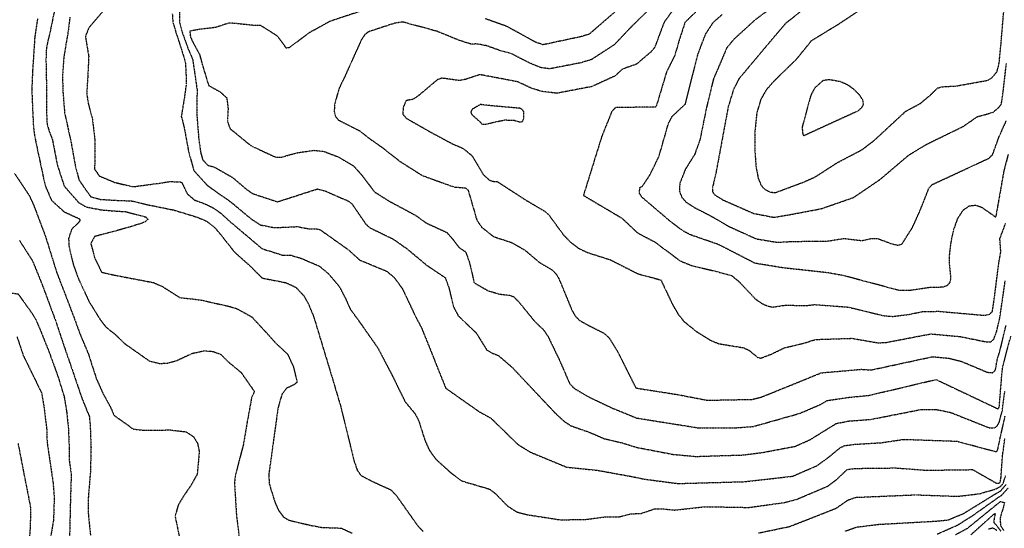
# Model space of a CAD drawing. Header units: feet. Extents: x 2234729 to 2255890, y 588345 to 614924.
# Tile 76 of 88: x 2245220 to 2246168, y 598996 to 599486. Entities that reach past the tile are written whole.
import ezdxf

# ---------------------------------------------------------------- set-up
doc = ezdxf.new("R2010")
doc.units = ezdxf.units.FT
doc.header["$MEASUREMENT"] = 0
doc.linetypes.add('OhDOT_USTN3', pattern=[0.22, 0.165, -0.055])
doc.layers.add('DT_X_Contour_Major', color=132, linetype='OhDOT_USTN3')
doc.layers.add('DT_X_Contour_Minor', color=136, linetype='OhDOT_USTN3')

msp = doc.modelspace()

# ---------------------------------------------------------------- linework, layer by layer
at = {"layer": 'DT_X_Contour_Major'}
for points in [[(2245373.98, 599493.77), (2245374.11, 599483.46), (2245376.1, 599475.34), (2245378.93, 599467.37), (2245382.39, 599457.7), (2245386.6, 599448.1), (2245388.3, 599436.64), (2245390.97, 599418.15), (2245390.66, 599407.58), (2245390.62, 599395.08), (2245392.46, 599371.7), (2245394.39, 599358.19), (2245396.25, 599351.23), (2245401.19, 599345.94), (2245408.17, 599343.85), (2245425.18, 599334.12), (2245438.14, 599322.98), (2245444.49, 599318.6), (2245468.26, 599310.74), (2245506.79, 599323.13), (2245513.5, 599321.45), (2245536.96, 599311.28), (2245539.72, 599309.21), (2245553.31, 599289.32), (2245557.21, 599285.8), (2245579.99, 599274.69), (2245593.31, 599265.27), (2245612, 599249.66), (2245629.89, 599237.61), (2245633.29, 599228.12), (2245637.68, 599209.92), (2245642.43, 599200.83), (2245659.47, 599184.68), (2245669.85, 599168.08), (2245674.84, 599165.14), (2245680.96, 599162.75), (2245694.13, 599151.43), (2245736.41, 599106.52), (2245744.53, 599099.18), (2245750.93, 599094.99), (2245768.97, 599088.66), (2245783.18, 599082.51), (2245800.2, 599078.64), (2245813.99, 599074.24), (2245849.2, 599067.48), (2245871.22, 599065.46), (2245916.68, 599066.88), (2245934.74, 599069.17), (2245966.99, 599075.25), (2245981.13, 599081.6), (2246006.39, 599097.19), (2246018.99, 599099.64), (2246039.69, 599101.17), (2246088.83, 599110.83), (2246102.43, 599110.76), (2246116.49, 599107.87), (2246153.8, 599093.07), (2246158.2, 599092.8), (2246161.09, 599094.45), (2246163.23, 599097.9), (2246164.34, 599102.57), (2246166.16, 599108.53), (2246168.72, 599128.26)], [(2245237.3, 599487.36), (2245234.55, 599469.04), (2245232.46, 599436.05), (2245232.2, 599430.68), (2245231.79, 599419.42), (2245232.05, 599410.3), (2245233.3, 599382.69), (2245234.41, 599374.3), (2245236.94, 599362.16), (2245243.63, 599330.83), (2245244.91, 599325.54), (2245250.75, 599312.18), (2245262.88, 599301.07), (2245277.29, 599294.52), (2245278.34, 599293.15), (2245276.59, 599290.46), (2245270.28, 599284.47), (2245268.53, 599279.67), (2245267.18, 599275.27), (2245267.54, 599267.9), (2245271.81, 599249.93), (2245276.37, 599237.24), (2245286.76, 599214.76), (2245296.62, 599198.76), (2245303.02, 599190.19), (2245312.3, 599182.78), (2245321.25, 599174.12), (2245345.27, 599157.25), (2245354.54, 599154.99), (2245362.6, 599155.35), (2245371.02, 599157.74), (2245386.5, 599164.87), (2245397.63, 599167.18), (2245405.95, 599166.67), (2245413.64, 599163.83), (2245420.64, 599156.78), (2245433.17, 599146.5), (2245446.06, 599128), (2245443.44, 599122.32), (2245439.04, 599098.08), (2245435.47, 599076.93), (2245427.68, 599046.88), (2245426.9, 599040.18), (2245428.82, 599008.48), (2245433.1, 598974.9)], [(2246171.95, 599356.39), (2246167.51, 599339.06), (2246163.26, 599314.59), (2246159.9, 599295.9), (2246146.75, 599305.17), (2246140.56, 599307.25), (2246134.23, 599306.47), (2246128.24, 599302.31), (2246123.08, 599294.46), (2246119.12, 599283.12), (2246116.49, 599270.46), (2246115.21, 599259.14), (2246115.21, 599251.15), (2246116.62, 599236.8), (2246115.53, 599232.67), (2246112.89, 599229.69), (2246108.5, 599228.38), (2246097.01, 599228.2), (2246077.21, 599225.27), (2246066.73, 599225.41), (2246012.99, 599239.72), (2245997.56, 599242.44), (2245955.22, 599247.09), (2245928.19, 599251.49), (2245893.04, 599269.53), (2245865.52, 599279.08), (2245858.72, 599282.8), (2245848.26, 599290.47), (2245819.46, 599314.99), (2245816.81, 599319.04), (2245817.38, 599324.47), (2245819.78, 599325.74), (2245826.88, 599336.4), (2245835.67, 599354.3), (2245844.91, 599386.46), (2245848.58, 599393.19), (2245861.15, 599404.92), (2245873.41, 599453.42), (2245880.72, 599472.44), (2245888.2, 599483.8), (2245896.58, 599491.17)], [(2245218.52, 599077.91), (2245223.08, 599054.24), (2245224.16, 599048.64), (2245229.75, 599020.36), (2245230.67, 599015.35), (2245230.14, 598996.96), (2245229.16, 598982.68), (2245227.72, 598964.05), (2245230.06, 598932.96), (2245231.07, 598927.39), (2245238.4, 598907.64), (2245239.37, 598893.43), (2245240.07, 598882.15), (2245238.97, 598861.55), (2245238.74, 598835.38), (2245236.5, 598828.01), (2245232.62, 598823.87), (2245228.38, 598821.6), (2245219.6, 598820.22)], [(2246103.73, 598990.78), (2246123.66, 598999.6), (2246137.78, 599008.53), (2246164.62, 599027.55), (2246165.66, 599028.06), (2246172.11, 599035.18)]]:
    msp.add_lwpolyline(points, dxfattribs=at)
at = {"layer": 'DT_X_Contour_Minor'}
for points in [[(2245978.11, 599522.37), (2245928.3, 599485.97), (2245907.45, 599466.91), (2245900.92, 599458.89), (2245888.17, 599428.96), (2245881.45, 599401.5), (2245875.15, 599370.45), (2245870.08, 599356.44), (2245860.93, 599341.71), (2245855.71, 599328.36), (2245855.3, 599321.17), (2245857.65, 599315.1), (2245861.84, 599310.36), (2245870.55, 599304.82), (2245884.5, 599297.77), (2245903.41, 599286.83), (2245929.54, 599275.01), (2245949.56, 599271.75), (2245962.15, 599272.44), (2245986.81, 599272.91), (2245997.68, 599272.82), (2246013.81, 599275.43), (2246030.99, 599273.38), (2246040.61, 599275.48), (2246046.13, 599275.39), (2246059.8, 599270.28), (2246065.79, 599268.81), (2246069.89, 599270.29), (2246079.78, 599286.01), (2246086.62, 599301.06), (2246095.7, 599323.91), (2246099, 599327.42), (2246153.21, 599352.58), (2246156.9, 599356.02), (2246163.37, 599373.79), (2246170.11, 599388.61)], [(2245855.19, 599503.87), (2245840.52, 599483.49), (2245831.63, 599459.57), (2245827.77, 599454.92), (2245813.96, 599443.23), (2245800.55, 599438.56), (2245793.22, 599431.82), (2245771.09, 599421.72), (2245737.42, 599415.24), (2245723.42, 599416.95), (2245713.44, 599419.82), (2245699.83, 599426.27), (2245680.39, 599430), (2245663.15, 599433.2), (2245649.37, 599428.59), (2245643.39, 599427.52), (2245626.76, 599429.79), (2245622.56, 599428.5), (2245603.25, 599412.24), (2245598.53, 599409.28), (2245593.42, 599408.49), (2245591.97, 599407.82), (2245589.31, 599401.45), (2245589.1, 599395.01), (2245592.5, 599391.12), (2245616.61, 599377.4), (2245637.3, 599366.35), (2245647.05, 599362.22), (2245655.63, 599355.15), (2245666.46, 599336.98), (2245672.4, 599331.61), (2245675.88, 599330.48), (2245680.11, 599330.14), (2245707.85, 599312.14), (2245725.7, 599301.66), (2245729.5, 599298.31), (2245743.79, 599278.74), (2245750.42, 599271.91), (2245758.23, 599266.01), (2245766.93, 599261.83), (2245788.55, 599255), (2245815.61, 599241.36), (2245837.52, 599235.43), (2245848.92, 599211.46), (2245854.3, 599202.26), (2245859.87, 599195.35), (2245871.79, 599185.79), (2245885.61, 599177.17), (2245893.44, 599174.06), (2245916.97, 599170.16), (2245922.12, 599167.9), (2245931, 599160.67), (2245933.95, 599160.18), (2245943.91, 599164), (2245956.63, 599170.2), (2245975.18, 599174.51), (2245986.33, 599178.09), (2246021.47, 599179.26), (2246046.45, 599174.89), (2246054.06, 599175.22), (2246097.6, 599183.51), (2246125.95, 599180.9), (2246151.55, 599175.7), (2246155.64, 599175.96), (2246158.12, 599178.41), (2246160.99, 599186.05), (2246163.92, 599199.14), (2246165.92, 599212.3), (2246169.09, 599234.68)], [(2245253.27, 599493.32), (2245249.67, 599476), (2245246.75, 599463.52), (2245245.62, 599457.1), (2245245.38, 599446.86), (2245245.83, 599423.45), (2245245.82, 599398.85), (2245246.48, 599385.64), (2245248.25, 599379.39), (2245251.56, 599370.61), (2245256.25, 599346.36), (2245262.92, 599325.86), (2245276.74, 599310.15), (2245284.06, 599305.76), (2245285.54, 599305.46), (2245299, 599302.93), (2245308.82, 599302.12), (2245322.39, 599301.21), (2245341.42, 599296.09), (2245343.64, 599293.87), (2245340.28, 599291.03), (2245336.56, 599289.79), (2245325.01, 599286.08), (2245305.36, 599280.74), (2245292.13, 599277.2), (2245288.54, 599270.6), (2245292.3, 599256.51), (2245298.94, 599242.96), (2245310.67, 599240.26), (2245327.54, 599236.99), (2245348.72, 599232.97), (2245357.49, 599229.15), (2245374.6, 599218.35), (2245384.41, 599217.42), (2245395.07, 599216.04), (2245422.62, 599209.83), (2245429.48, 599207.69), (2245443.4, 599200.02), (2245457.25, 599185.1), (2245466.37, 599174.91), (2245477.99, 599164.07), (2245483.51, 599152.15), (2245487.22, 599136.89), (2245484.08, 599134.43), (2245476.84, 599130.97), (2245472.65, 599125.52), (2245468.82, 599112.23), (2245459.92, 599047.69), (2245460.42, 599038.93), (2245465.96, 599021.08), (2245469.42, 599013.46), (2245473.87, 599007.37), (2245479.33, 599004.03), (2245500.84, 598999.01), (2245511.06, 598997.08), (2245529.8, 598996.43), (2245540.34, 598991.53)], [(2245300.56, 599494.64), (2245286.62, 599478.3), (2245283.3, 599469.86), (2245283.63, 599468.22), (2245286.56, 599450.91), (2245285.63, 599431.2), (2245284.6, 599415.02), (2245286.19, 599405.2), (2245290.07, 599390.71), (2245292.34, 599371.06), (2245292.36, 599351.51), (2245292.23, 599342.03), (2245296.85, 599335.58), (2245311.7, 599329.41), (2245329.02, 599325.23), (2245355.83, 599328.8), (2245364.68, 599330.28), (2245375.82, 599329.76), (2245377.35, 599326.95), (2245381.46, 599318.36), (2245388.47, 599312.44), (2245398.84, 599308.59), (2245406.78, 599304.68), (2245413.58, 599299.9), (2245422.68, 599291.61), (2245442.24, 599275.11), (2245453.52, 599265.56), (2245473.01, 599259.46), (2245481.05, 599259.33), (2245491.45, 599256.19), (2245508.61, 599248.82), (2245517.09, 599241.8), (2245527.82, 599229.19), (2245533.69, 599217.86), (2245538.17, 599207.8), (2245551.27, 599189.5), (2245564.98, 599169.9), (2245578.78, 599143.5), (2245591.24, 599118.08), (2245600.59, 599106.94), (2245604.25, 599100.02), (2245610.2, 599081.2), (2245614.59, 599071.36), (2245621.06, 599062.63), (2245635.1, 599049.88), (2245645.87, 599041.87), (2245672.79, 599033.92), (2245678.11, 599029.7), (2245690.04, 599017.59), (2245698.72, 599012.04), (2245709.23, 599009.29), (2245740.83, 599004.41), (2245765.51, 599004.84), (2245783.76, 599007.25), (2245797.37, 599007.29), (2245808.33, 599010.15), (2245818.64, 599010.59), (2245831.31, 599014.97), (2245839.58, 599014.97), (2245850.92, 599013.81), (2245879.85, 599017.09), (2245922.5, 599016.35), (2245956.33, 599021.05), (2245968.8, 599024.39), (2245998.2, 599036.8), (2246006.75, 599043.2), (2246016.89, 599052.89), (2246024.31, 599053.92), (2246063.54, 599054.39), (2246093.25, 599052.18), (2246137.83, 599052.76), (2246160.89, 599039.59), (2246163.79, 599039.58), (2246164.57, 599041.59), (2246165.14, 599045.9), (2246166.52, 599065.87), (2246168.84, 599082.96)], [(2245565.48, 599499.93), (2245519.13, 599484.64), (2245499.06, 599473.61), (2245479.33, 599458.91), (2245476.84, 599458.86), (2245468.34, 599470.28), (2245460.45, 599475.3), (2245451.92, 599480.63), (2245445, 599480.63), (2245429.23, 599482.34), (2245421.53, 599482.91), (2245408.82, 599478.67), (2245392.56, 599476.73), (2245383.94, 599475.03), (2245384.55, 599469.48), (2245387.03, 599464.08), (2245393.43, 599452.27), (2245395.91, 599442.86), (2245401.99, 599422.88), (2245413.59, 599416.3), (2245419.51, 599410.76), (2245420.77, 599400.4), (2245420.15, 599389.71), (2245420.77, 599386.14), (2245422.86, 599380.91), (2245427.38, 599377.37), (2245442.68, 599364.82), (2245466.32, 599353.85), (2245472.26, 599353.79), (2245487.44, 599358), (2245503.6, 599360.33), (2245513.34, 599359.19), (2245527.27, 599353.79), (2245541.42, 599345.45), (2245549.38, 599336.66), (2245561.63, 599320.38), (2245575.93, 599311.35), (2245601.08, 599297.84), (2245611.32, 599290.44), (2245631.26, 599281.33), (2245636.93, 599274.9), (2245643.21, 599266.73), (2245649.39, 599262.61), (2245653.07, 599252.9), (2245657.67, 599232.82), (2245671.26, 599224.94), (2245682.57, 599221.78), (2245692.38, 599220.64), (2245695.65, 599219.43), (2245701.66, 599213.17), (2245715.88, 599195.65), (2245724.15, 599187.82), (2245728.66, 599181.39), (2245739.49, 599159.01), (2245749.65, 599135.68), (2245753.74, 599131.27), (2245767.47, 599123.09), (2245790.64, 599112.09), (2245814.24, 599102.46), (2245873.99, 599092.92), (2245908.33, 599093), (2245926.58, 599094.32), (2245971.22, 599106.96), (2245990.82, 599115.36), (2245997.82, 599119.37), (2246019, 599122.44), (2246037.75, 599124.25), (2246102.56, 599139.55), (2246162.16, 599111.31), (2246163.37, 599112.73), (2246164.26, 599124.08), (2246166.12, 599147.05), (2246167, 599152.84), (2246174.52, 599181.35)], [(2245827.73, 599497.63), (2245806.95, 599477.12), (2245792.75, 599462.06), (2245770.87, 599447.8), (2245760.66, 599444.64), (2245730.68, 599438.82), (2245722.04, 599439.87), (2245711.05, 599444.38), (2245693.05, 599453.63), (2245683.08, 599456.26), (2245669.47, 599461.08), (2245660.34, 599462.75), (2245654.68, 599462.64), (2245643.3, 599466.23), (2245621.89, 599474.98), (2245588.98, 599483.9), (2245581.21, 599482.74), (2245556.05, 599474.49), (2245552.49, 599471.86), (2245549.12, 599466.81), (2245533.27, 599431.6), (2245527.49, 599419.68), (2245523.35, 599404.52), (2245522.96, 599397.65), (2245524.29, 599392.73), (2245527.14, 599389.42), (2245547.54, 599379.09), (2245555.55, 599372.67), (2245568.29, 599363.73), (2245586.27, 599349.66), (2245607.66, 599336.12), (2245638.39, 599325.01), (2245649.39, 599324.11), (2245651.92, 599321.86), (2245660.38, 599292.83), (2245664.83, 599286.43), (2245676.3, 599277.24), (2245693.9, 599271.49), (2245706.7, 599264.13), (2245720.62, 599252.31), (2245733.07, 599244.98), (2245736.39, 599241.45), (2245739.36, 599236.62), (2245751.81, 599206.39), (2245755.08, 599200.78), (2245758.83, 599196.72), (2245769.84, 599190.66), (2245782.7, 599184.2), (2245787.49, 599179.93), (2245795.73, 599166.58), (2245813.47, 599131.37), (2245853.04, 599125.17), (2245882.29, 599119.59), (2245925.18, 599120.41), (2245934.45, 599122.68), (2245974.48, 599138.89), (2245991.86, 599146.01), (2246030.48, 599149.38), (2246040.18, 599148.8), (2246099.16, 599161.54), (2246114.57, 599160.09), (2246127.09, 599157.02), (2246151.85, 599146.55), (2246156.8, 599146.1), (2246159.62, 599148.49), (2246161.49, 599158.78), (2246164.01, 599167.28), (2246165.41, 599172.64), (2246169.9, 599191.65)], [(2245797.16, 599497.02), (2245768.53, 599472.2), (2245761.08, 599469.87), (2245724.08, 599461.98), (2245716.96, 599464.39), (2245689.15, 599479.68), (2245668.35, 599487.05)], [(2245875.88, 599498.12), (2245860.78, 599483.63), (2245855.63, 599467.97), (2245850.92, 599451.72), (2245843.04, 599436), (2245833.37, 599403.73), (2245832.28, 599401.98), (2245809.53, 599401.68), (2245793.97, 599401.65), (2245790.27, 599397.62), (2245780.58, 599373.72), (2245762.94, 599316.94), (2245799.97, 599294.98), (2245815.23, 599280.68), (2245831.7, 599272.09), (2245856.1, 599253.83), (2245866.54, 599249.54), (2245887.1, 599244.57), (2245905.48, 599239.84), (2245912.89, 599233.74), (2245928.56, 599217.13), (2245934.53, 599212.96), (2245940.2, 599210.37), (2245945.23, 599209.31), (2245957.6, 599211.2), (2245977.18, 599210.74), (2245985.31, 599211.73), (2246017.55, 599209.35), (2246052.71, 599200.98), (2246060.4, 599200.32), (2246076.32, 599202.24), (2246089.22, 599204.96), (2246104.72, 599205.28), (2246149.65, 599201.34), (2246154.31, 599202.49), (2246156.78, 599205.08), (2246158.87, 599219.51), (2246162.97, 599251.87), (2246164.9, 599262.56), (2246163.96, 599275.14), (2246169.53, 599290.06)], [(2245975.25, 599496.3), (2245957.85, 599482.78), (2245944.07, 599466.62), (2245912.5, 599428.96), (2245907.46, 599418.96), (2245902.35, 599402.23), (2245890.44, 599337.95), (2245887.16, 599323.9), (2245887.21, 599320.57), (2245888.85, 599317.88), (2245897.16, 599312.59), (2245926.82, 599299.54), (2245946.45, 599295.78), (2245963.58, 599298.7), (2245991.79, 599304.07), (2246022.91, 599314.82), (2246048.68, 599332.33), (2246076.37, 599355.84), (2246093.58, 599366.24), (2246128.64, 599383.33), (2246142.01, 599392.57), (2246157.55, 599397.03), (2246162.17, 599401.02), (2246162.78, 599401.48), (2246165.48, 599405.12), (2246167.2, 599417.14), (2246170.23, 599443.79)], [(2246031.37, 599496.82), (2246008.14, 599481.42), (2245982.18, 599465.53), (2245967.59, 599447.54), (2245946.02, 599426.56), (2245939.25, 599418.85), (2245933.73, 599409.35), (2245929.91, 599396.39), (2245928.08, 599379.2), (2245927.96, 599360.62), (2245929.15, 599344.37), (2245931.26, 599333.32), (2245933.98, 599326.78), (2245937, 599323.17), (2245942.74, 599320.07), (2245947.7, 599319.59), (2245975.08, 599329.73), (2245985.98, 599334.65), (2246007.74, 599348.62), (2246031.68, 599361.17), (2246042.6, 599369.54), (2246073.27, 599397.92), (2246087.41, 599405.52), (2246096.93, 599413.44), (2246104.13, 599420.36), (2246107.71, 599421.48), (2246121.91, 599422.3), (2246152.15, 599427.73), (2246156.19, 599430.1), (2246161.1, 599435.88), (2246162.56, 599440.88), (2246163.32, 599445.01), (2246164.92, 599460.83), (2246165.34, 599465.99), (2246167.78, 599495.09)], [(2245268.44, 599488.47), (2245266.55, 599473.47), (2245264.92, 599464.05), (2245262.5, 599449.48), (2245261.45, 599434.09), (2245261.46, 599425.92), (2245261.63, 599417.8), (2245263.32, 599396.63), (2245266.61, 599381.57), (2245269.59, 599367.73), (2245273.45, 599346.4), (2245277.14, 599331.84), (2245283.27, 599322.91), (2245288.41, 599315.72), (2245297.67, 599313.05), (2245314.48, 599312.06), (2245327.58, 599311.62), (2245343.56, 599307.87), (2245368.48, 599302.81), (2245390.74, 599296.03), (2245399.65, 599292.3), (2245407.29, 599286.62), (2245412.8, 599280.13), (2245426.88, 599262.36), (2245441.8, 599249.04), (2245453.52, 599237.32), (2245476.68, 599232.78), (2245486.02, 599228.4), (2245493.78, 599220.07), (2245498.2, 599212.18), (2245503.28, 599199.79), (2245522.4, 599136.55), (2245529.56, 599112.35), (2245541.68, 599062.33), (2245545.06, 599052.41), (2245548.54, 599047.24), (2245559.84, 599041.33), (2245577.65, 599033.24), (2245582.98, 599027.46), (2245603.33, 598998.75), (2245608.71, 598993.1)], [(2245367.06, 599491.75), (2245367.67, 599483.43), (2245371.18, 599471.84), (2245373.62, 599464.45), (2245377.76, 599451.32), (2245379.77, 599443.92), (2245380.28, 599432.6), (2245380.43, 599423.73), (2245378.36, 599409.05), (2245375.68, 599392.81), (2245376.87, 599388.91), (2245378.45, 599382.38), (2245382.56, 599359.95), (2245387.68, 599340.95), (2245400.34, 599326.98), (2245411.78, 599318.56), (2245418.53, 599314.17), (2245419.86, 599313.18), (2245425.44, 599308.84), (2245442.86, 599294.34), (2245451.92, 599288.47), (2245465.49, 599285.81), (2245487.66, 599286.85), (2245498.73, 599284.62), (2245505.47, 599284.82), (2245509.11, 599284.04), (2245536.73, 599264.48), (2245547.43, 599254.69), (2245573.6, 599243.85), (2245580.68, 599237.92), (2245588.73, 599226.79), (2245601.24, 599200.17), (2245607.25, 599188.92), (2245630.3, 599131.26), (2245662.65, 599108.53), (2245673.81, 599102.38), (2245699.77, 599077.09), (2245711.77, 599069.65), (2245746.7, 599055.21), (2245776.76, 599052.07), (2245808.78, 599046.29), (2245820.5, 599043.77), (2245853.92, 599039.37), (2245917.38, 599041.14), (2245964.45, 599046.4), (2245988.37, 599056.85), (2246000.89, 599066.2), (2246010.16, 599073.85), (2246014.39, 599075.9), (2246024.78, 599077.2), (2246049.7, 599078.7), (2246071.62, 599081.94), (2246122.4, 599080.16), (2246136.35, 599076.49), (2246160.9, 599069.85), (2246162.04, 599072.35), (2246164.41, 599084.14), (2246168.01, 599099.32), (2246168.99, 599104.32)], [(2245974.24, 599375.2), (2245975.3, 599374.63), (2246027.7, 599398.59), (2246031.38, 599401.93), (2246032.62, 599404.76), (2246032.04, 599408.67), (2246028.83, 599413.67), (2246023.56, 599418.93), (2246017.19, 599423.42), (2246010.61, 599426.35), (2245999.44, 599428.32), (2245993.69, 599427.51), (2245985.61, 599420.23), (2245981.89, 599413.36), (2245973.52, 599382.42), (2245974.24, 599375.2)], [(2245704.14, 599388), (2245705.42, 599390.31), (2245705.69, 599396.97), (2245704.32, 599399.34), (2245701.85, 599400.78), (2245675.59, 599403.09), (2245663.77, 599404.42), (2245655.8, 599399.81), (2245654.4, 599397.29), (2245655.54, 599394.73), (2245663.72, 599387.42), (2245664.95, 599385.69), (2245668.49, 599385.48), (2245687.09, 599389.61), (2245696.39, 599389.2), (2245702.29, 599387.49), (2245704.14, 599388)], [(2245215.03, 599338.14), (2245229.18, 599316.96), (2245233.51, 599307.58), (2245234.57, 599304.82), (2245243.71, 599280.49), (2245245.56, 599275.3), (2245252.08, 599254.33), (2245255.69, 599242.75), (2245265, 599218.62), (2245272.41, 599199.15), (2245278.01, 599183.69), (2245286.42, 599163.68), (2245290.14, 599151.85), (2245294.1, 599139.86), (2245300.54, 599125.55), (2245307.69, 599112.67), (2245310.75, 599105.25), (2245317.24, 599100.57), (2245324.82, 599095.33), (2245328.68, 599092.02), (2245339.1, 599090.69), (2245365.15, 599090.98), (2245380.32, 599089.17), (2245387.45, 599084.52), (2245391.43, 599077.86), (2245392.97, 599070.09), (2245391.05, 599048.4), (2245384.87, 599037.46), (2245377.64, 599026.87), (2245372.61, 599018.45), (2245369.77, 599007.65), (2245374.56, 598984.28)], [(2244998.91, 599307.37), (2245022.09, 599268.84), (2245041.38, 599226.44), (2245043.43, 599224.2), (2245045.15, 599219.28), (2245053.96, 599204.11), (2245059.37, 599198.49), (2245069.43, 599194.1), (2245088.03, 599192.05), (2245098.48, 599191.57), (2245115.7, 599192.45), (2245132.51, 599192.6), (2245140.84, 599193.18), (2245158.3, 599198.26), (2245176.44, 599208.61), (2245184.38, 599214.29), (2245193.47, 599223.84), (2245204.05, 599224.22), (2245218.56, 599221.96), (2245231.52, 599203.93), (2245234.78, 599198.71)], [(2245219.96, 599273.3), (2245232.58, 599253.59), (2245242.3, 599229.32), (2245248.38, 599212.98), (2245254.89, 599195.48), (2245261.99, 599173.96), (2245271.2, 599147.34), (2245279.51, 599122.81), (2245284.79, 599109.69), (2245287.1, 599104.43), (2245287.97, 599095.22), (2245288.76, 599073.99), (2245288.21, 599051.36), (2245286.18, 599026.14), (2245286.15, 599009.95), (2245288.27, 598989.26)], [(2245234.78, 599198.71), (2245235.6, 599197.12), (2245238.22, 599191.26), (2245247.73, 599167.76), (2245256.88, 599142.64), (2245262.94, 599122.95), (2245265.29, 599108.63), (2245266.97, 599092.55), (2245267.79, 599072.25), (2245267.78, 599061.63), (2245269.73, 599048.28), (2245268.98, 599025.26), (2245268.56, 599007.93), (2245267.99, 598981.42)], [(2245217.59, 599180.51), (2245223.47, 599162.85), (2245235.26, 599138.68), (2245241.21, 599126.46), (2245243.35, 599113.9), (2245246.09, 599091.61), (2245246.47, 599079.06), (2245252.21, 599040.18), (2245253.31, 599025.95), (2245252.67, 599004.54), (2245248.55, 598979.81)], [(2245931.59, 598991.75), (2245961.48, 598998), (2245993.93, 599010.69), (2246006.03, 599015.44), (2246017.93, 599023.58), (2246025.44, 599026.06), (2246083.04, 599028.51), (2246123.02, 599027.07), (2246144.1, 599029.49), (2246160.49, 599034.26), (2246164.59, 599036.72), (2246167.22, 599039.38), (2246169.51, 599047.16)], [(2246014.68, 598993.45), (2246025.89, 598997.41), (2246047.24, 599000.06), (2246102.04, 599003.13), (2246113.99, 599004.28), (2246128.95, 599010.48), (2246159.93, 599029.58), (2246164.61, 599032.16), (2246170.06, 599038.45)], [(2246121.27, 598990.14), (2246132.89, 598996.4), (2246164.64, 599022.21), (2246168.33, 599021), (2246167.18, 599016.17), (2246164.7, 599007.89), (2246164.08, 599005.16), (2246164.74, 598998.59), (2246167.73, 598994)], [(2246135.9, 598989.85), (2246158.29, 599009.95), (2246159.37, 599010.37), (2246157.95, 599002.34), (2246164.75, 598993.83)], [(2246153.13, 598995.61), (2246157.18, 598996.81), (2246161.03, 598994.43)]]:
    msp.add_lwpolyline(points, dxfattribs=at)

doc.saveas('drawing.dxf')
